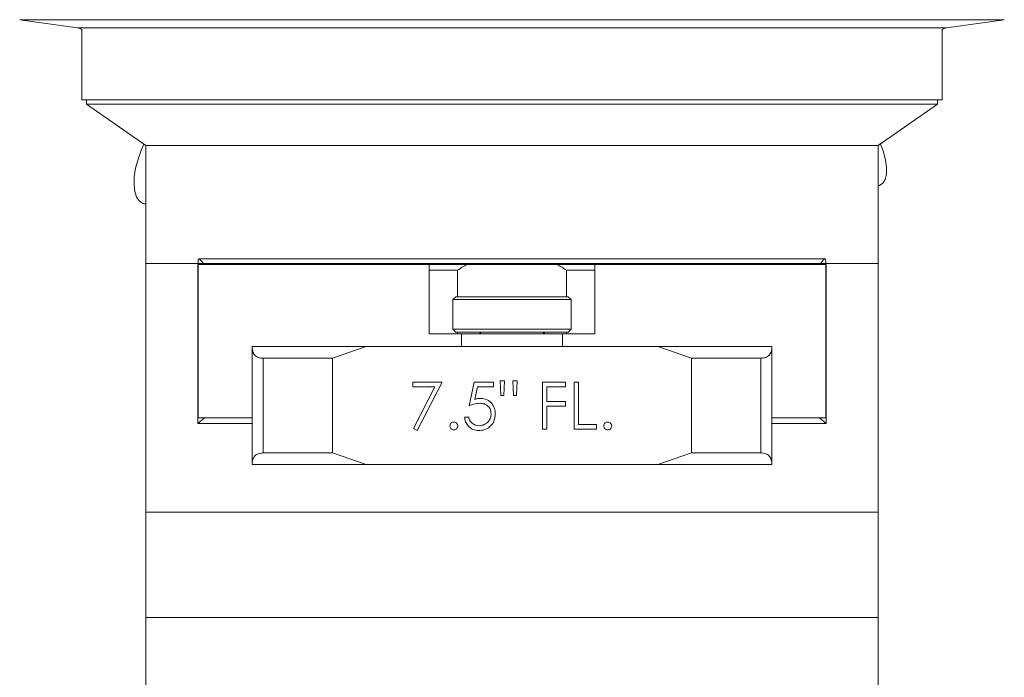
# Model space of a CAD drawing. Header units: inches. Extents: x -3.6 to 22.2, y -7.8 to 16.7.
# Tile 65 of 127: x 2.9 to 8.1, y 4.4 to 7.8. Entities that reach past the tile are written whole.
import ezdxf

# ---------------------------------------------------------------- set-up
doc = ezdxf.new("R2010")
doc.units = ezdxf.units.IN
doc.header["$MEASUREMENT"] = 0

msp = doc.modelspace()

# ---------------------------------------------------------------- linework, layer by layer
at = {"color": 7, "linetype": 'Continuous', "lineweight": 15}
for p, q in [((2.885, 7.841), (3.1911, 7.798)), ((7.7872, 7.798), (8.0933, 7.841)), ((3.2142, 7.7885), (3.2142, 7.4169)), ((7.7642, 7.4169), (7.7642, 7.7885)), ((3.2142, 7.4169), (7.7642, 7.4169)), ((3.2392, 7.4169), (3.2392, 7.3945)), ((7.7392, 7.3945), (7.7392, 7.4169)), ((3.2392, 7.3945), (3.5517, 7.1756)), ((5.4892, 7.3945), (3.2392, 7.3945)), ((7.7392, 7.3945), (5.4892, 7.3945)), ((7.4267, 7.1756), (7.7392, 7.3945)), ((3.5517, 7.1756), (3.5517, 6.5506)), ((7.4267, 7.1756), (3.5517, 7.1756)), ((3.5517, 7.1756), (5.4892, 7.1756)), ((5.4892, 7.1756), (7.4267, 7.1756)), ((7.4267, 6.5506), (7.4267, 7.1756)), ((7.4267, 6.9596), (7.4402, 6.9671)), ((3.5356, 6.869), (3.5517, 6.8626)), ((3.8361, 6.5756), (3.8576, 6.5506)), ((7.1422, 6.5756), (3.8361, 6.5756)), ((3.5517, 6.5506), (3.5517, 5.2336)), ((3.5517, 6.5506), (3.8267, 6.5506)), ((3.5517, 6.5506), (3.8284, 6.5506)), ((3.8267, 5.7036), (3.8267, 6.5506)), ((3.8284, 6.5545), (3.8284, 6.5506)), ((3.8317, 6.5506), (3.8284, 6.5545)), ((3.8284, 6.5506), (3.8317, 6.5506)), ((3.8297, 6.5456), (3.8297, 5.7336)), ((3.8297, 6.5456), (5.0517, 6.5456)), ((3.8576, 6.5506), (3.8333, 6.5506)), ((7.1208, 6.5506), (3.8576, 6.5506)), ((3.9267, 6.5506), (3.9267, 6.5456)), ((5.0517, 6.1776), (5.0517, 6.5456)), ((5.0517, 6.5456), (5.2517, 6.5456)), ((5.2016, 6.5146), (5.0517, 6.5146)), ((5.2016, 6.3746), (5.2016, 6.5146)), ((5.2517, 6.5456), (5.7267, 6.5456)), ((5.7267, 6.5456), (5.9267, 6.5456)), ((5.7768, 6.5146), (5.7768, 6.3746)), ((5.9267, 6.5146), (5.7768, 6.5146)), ((5.9267, 6.5456), (5.9267, 6.1776)), ((5.9267, 6.5456), (7.1487, 6.5456)), ((7.0517, 6.5456), (7.0517, 6.5506)), ((7.145, 6.5506), (7.1232, 6.5506)), ((7.1499, 6.5545), (7.1466, 6.5506)), ((7.1499, 6.5506), (7.1466, 6.5506)), ((7.1487, 6.5456), (7.1487, 5.7336)), ((7.1499, 6.5545), (7.1499, 6.5506)), ((7.1499, 6.5506), (7.4267, 6.5506)), ((7.1517, 6.5506), (7.4267, 6.5506)), ((7.1517, 6.5506), (7.1517, 5.7036)), ((7.4267, 5.2336), (7.4267, 6.5506)), ((5.1923, 6.3746), (5.1767, 6.359)), ((5.1767, 6.359), (5.1767, 6.2023)), ((5.4892, 6.359), (5.1767, 6.359)), ((5.1923, 6.3746), (5.4892, 6.3746)), ((5.4892, 6.3746), (5.786, 6.3746)), ((5.8017, 6.359), (5.4892, 6.359)), ((5.8017, 6.359), (5.786, 6.3746)), ((5.8017, 6.2023), (5.8017, 6.359)), ((5.1767, 6.2023), (5.1923, 6.1866)), ((5.1767, 6.2023), (5.4892, 6.2023)), ((5.4892, 6.2023), (5.8017, 6.2023)), ((5.786, 6.1866), (5.8017, 6.2023)), ((5.0517, 6.1776), (5.2228, 6.1776)), ((5.4892, 6.1866), (5.1923, 6.1866)), ((5.2016, 6.1776), (5.2016, 6.1866)), ((5.2228, 6.1776), (5.2228, 6.1106)), ((5.2228, 6.1776), (5.7555, 6.1776)), ((5.3165, 6.1776), (5.3257, 6.1866)), ((5.786, 6.1866), (5.4892, 6.1866)), ((5.6528, 6.1866), (5.662, 6.1776)), ((5.7555, 6.1776), (5.7555, 6.1106)), ((5.7555, 6.1776), (5.9267, 6.1776)), ((5.7768, 6.1866), (5.7768, 6.1776)), ((4.1142, 6.1055), (4.1142, 6.1106)), ((4.1142, 6.1106), (4.717, 6.1106)), ((4.1142, 5.4907), (4.1142, 6.1055)), ((4.717, 6.1106), (4.5392, 6.0486)), ((4.717, 6.1106), (6.2613, 6.1106)), ((6.4391, 6.0486), (6.2613, 6.1106)), ((6.2613, 6.1106), (6.8642, 6.1106)), ((6.8642, 6.1106), (6.8642, 6.1055)), ((6.8642, 6.1055), (6.8642, 5.4907)), ((4.1734, 6.0486), (4.1734, 5.5476)), ((4.5392, 6.0486), (4.1734, 6.0486)), ((4.5392, 6.0486), (4.5392, 5.5476)), ((6.805, 6.0486), (6.4391, 6.0486)), ((6.4391, 6.0486), (6.4391, 5.5476)), ((6.805, 5.5476), (6.805, 6.0486)), ((4.9651, 5.9226), (5.119, 5.9226)), ((4.9651, 5.897), (4.9651, 5.9226)), ((5.081, 5.897), (4.9651, 5.897)), ((4.9682, 5.6769), (5.081, 5.897)), ((5.119, 5.9226), (4.9876, 5.6662)), ((5.2632, 5.7976), (5.2888, 5.9226)), ((5.2888, 5.9226), (5.3914, 5.9226)), ((5.3064, 5.897), (5.2929, 5.8312)), ((5.3914, 5.897), (5.3064, 5.897)), ((5.3914, 5.9226), (5.3914, 5.897)), ((5.43, 5.8521), (5.4267, 5.9291)), ((5.4267, 5.9291), (5.4491, 5.9291)), ((5.4491, 5.9291), (5.4457, 5.8521)), ((5.4973, 5.8521), (5.494, 5.9291)), ((5.494, 5.9291), (5.5164, 5.9291)), ((5.5164, 5.9291), (5.5129, 5.8521)), ((5.651, 5.9226), (5.7728, 5.9226)), ((5.651, 5.6726), (5.651, 5.9226)), ((5.7728, 5.897), (5.6735, 5.897)), ((5.6735, 5.897), (5.6735, 5.8201)), ((5.7728, 5.9226), (5.7728, 5.897)), ((5.8177, 5.9226), (5.8401, 5.9226)), ((5.8177, 5.6726), (5.8177, 5.9226)), ((5.8401, 5.9226), (5.8401, 5.6983)), ((5.4457, 5.8521), (5.43, 5.8521)), ((5.5129, 5.8521), (5.4973, 5.8521)), ((5.6735, 5.8201), (5.7728, 5.8201)), ((5.7728, 5.7944), (5.6735, 5.7944)), ((5.6735, 5.7944), (5.6735, 5.6726)), ((5.7728, 5.8201), (5.7728, 5.7944)), ((3.8267, 5.7036), (3.8617, 5.7336)), ((4.1142, 5.7336), (3.8297, 5.7336)), ((5.2376, 5.7367), (5.26, 5.7367)), ((7.1487, 5.7336), (6.8642, 5.7336)), ((7.1166, 5.7336), (7.1517, 5.7036)), ((4.1142, 5.7036), (3.8267, 5.7036)), ((5.8401, 5.6983), (5.9363, 5.6983)), ((5.9363, 5.6983), (5.9363, 5.6726)), ((7.1517, 5.7036), (6.8642, 5.7036)), ((4.9876, 5.6662), (4.9682, 5.6769)), ((5.6735, 5.6726), (5.651, 5.6726)), ((5.9363, 5.6726), (5.8177, 5.6726)), ((4.1734, 5.5476), (4.5392, 5.5476)), ((4.5392, 5.5476), (4.717, 5.4856)), ((6.2613, 5.4856), (6.4391, 5.5476)), ((6.4391, 5.5476), (6.805, 5.5476)), ((4.1142, 5.4856), (4.1142, 5.4907)), ((4.717, 5.4856), (4.1142, 5.4856)), ((4.717, 5.4856), (6.2613, 5.4856)), ((6.8642, 5.4856), (6.2613, 5.4856)), ((6.8642, 5.4907), (6.8642, 5.4856)), ((3.5517, 5.2336), (3.5517, 4.6756)), ((3.5517, 5.2336), (7.4267, 5.2336)), ((3.5517, 5.2336), (5.4892, 5.2336)), ((5.4892, 5.2336), (7.4267, 5.2336)), ((7.4267, 4.6756), (7.4267, 5.2336)), ((3.5517, 4.6756), (3.5517, 2.7346)), ((3.5517, 4.6756), (5.4892, 4.6756)), ((5.4892, 4.6756), (7.4267, 4.6756)), ((7.4267, 2.7346), (7.4267, 4.6756))]:
    msp.add_line(p, q, dxfattribs=at)
at = {"color": 8, "linetype": 'Continuous', "lineweight": 15}
for p, q in [((5.8495, 7.841), (2.885, 7.841)), ((8.0933, 7.841), (5.8495, 7.841)), ((5.8071, 7.798), (3.1911, 7.798)), ((7.7872, 7.798), (5.8071, 7.798))]:
    msp.add_line(p, q, dxfattribs=at)
at = {"color": 7, "linetype": 'Continuous', "lineweight": 15, "flags": 128}
for points in [[(3.5109, 7.103), (3.5282, 7.1508), (3.5423, 7.1822)], [(7.4362, 7.1874), (7.4535, 7.1418), (7.4652, 7.0981), (7.4709, 7.0581), (7.4704, 7.0234), (7.4636, 6.9954), (7.4508, 6.9752), (7.4326, 6.9637), (7.4267, 6.9622)], [(3.5517, 6.8655), (3.538, 6.8681), (3.5186, 6.8802), (3.5037, 6.9013), (3.4939, 6.9308), (3.4897, 6.9672), (3.4912, 7.0093), (3.4984, 7.0551), (3.5109, 7.103)], [(7.1208, 6.5506), (7.1389, 6.5719), (7.1422, 6.5756)]]:
    msp.add_lwpolyline(points, dxfattribs=at)
at = {"color": 7, "linetype": 'Continuous', "lineweight": 15}
for centre, radius, start, end in [((3.1842, 7.7485), 0.05, 53.1301, 82.0009), ((7.7942, 7.7485), 0.05, 97.9991, 126.8699), ((5.4892, 6.1056), 0.5, 118.3576, 125.1149), ((5.4892, 6.1056), 0.5, 54.8851, 61.6424)]:
    msp.add_arc(centre, radius, start, end, dxfattribs=at)
for points, knots in [([(3.8361, 6.5756), (3.8356, 6.5756), (3.8344, 6.5754), (3.8326, 6.5736), (3.8306, 6.5698), (3.8288, 6.5633), (3.8286, 6.5578), (3.8284, 6.5545)], [0, 0, 0, 0, 0.101082, 0.241504, 0.417985, 0.65696, 1, 1, 1, 1]), ([(7.1499, 6.5545), (7.1498, 6.5569), (7.1497, 6.5619), (7.1483, 6.5683), (7.1463, 6.5728), (7.1443, 6.5752), (7.1429, 6.5755), (7.1422, 6.5756)], [0, 0, 0, 0, 0.251927, 0.525154, 0.721317, 0.860332, 1, 1, 1, 1]), ([(3.8317, 6.5506), (3.8338, 6.5506), (3.8382, 6.5506), (3.8451, 6.5506), (3.8509, 6.5506), (3.8551, 6.5506), (3.8567, 6.5506), (3.8576, 6.5506)], [0, 0, 0, 0, 0.2451068, 0.5205783, 0.7190427, 0.8591822, 1, 1, 1, 1]), ([(7.1208, 6.5506), (7.1213, 6.5506), (7.1227, 6.5506), (7.1261, 6.5506), (7.1313, 6.5506), (7.1387, 6.5506), (7.1437, 6.5506), (7.1466, 6.5506)], [0, 0, 0, 0, 0.098426, 0.239758, 0.417245, 0.657171, 1, 1, 1, 1]), ([(4.1142, 6.1055), (4.116, 6.0925), (4.1188, 6.0718), (4.1406, 6.0542), (4.1593, 6.049), (4.1708, 6.0487), (4.1734, 6.0486)], [0, 0, 0, 0, 0.449896, 0.709564, 0.934522, 1, 1, 1, 1]), ([(6.805, 6.0486), (6.8141, 6.0495), (6.8323, 6.0512), (6.8526, 6.0653), (6.8628, 6.0843), (6.8638, 6.0997), (6.8642, 6.1055)], [0, 0, 0, 0, 0.23821, 0.475406, 0.80299, 1, 1, 1, 1]), ([(5.2929, 5.8312), (5.2983, 5.8327), (5.308, 5.8354), (5.318, 5.8359), (5.3223, 5.8361)], [0, 0, 0, 0, 0.560064, 1, 1, 1, 1]), ([(5.3223, 5.8361), (5.3343, 5.8348), (5.3582, 5.8323), (5.3845, 5.8098), (5.3991, 5.7824), (5.4004, 5.7637), (5.401, 5.7543)], [0, 0, 0, 0, 0.279688, 0.559025, 0.779291, 1, 1, 1, 1]), ([(5.3183, 5.8105), (5.3077, 5.8094), (5.2888, 5.8074), (5.271, 5.8006), (5.2632, 5.7976)], [0, 0, 0, 0, 0.559416, 1, 1, 1, 1]), ([(5.3786, 5.7553), (5.3777, 5.7639), (5.3758, 5.7812), (5.359, 5.8), (5.3386, 5.8093), (5.3251, 5.8101), (5.3183, 5.8105)], [0, 0, 0, 0, 0.279537, 0.558617, 0.779047, 1, 1, 1, 1]), ([(5.3138, 5.6662), (5.3031, 5.6673), (5.2817, 5.6695), (5.2575, 5.6887), (5.2425, 5.712), (5.2392, 5.7285), (5.2376, 5.7367)], [0, 0, 0, 0, 0.279624, 0.55902, 0.779381, 1, 1, 1, 1]), ([(5.26, 5.7367), (5.2619, 5.7297), (5.2658, 5.7156), (5.2811, 5.7013), (5.2981, 5.6933), (5.3094, 5.6924), (5.3151, 5.6919)], [0, 0, 0, 0, 0.280052, 0.559167, 0.779583, 1, 1, 1, 1]), ([(5.401, 5.7543), (5.3996, 5.7414), (5.3966, 5.7154), (5.3742, 5.6853), (5.3445, 5.6686), (5.3241, 5.667), (5.3138, 5.6662)], [0, 0, 0, 0, 0.279864, 0.559271, 0.779423, 1, 1, 1, 1]), ([(5.3151, 5.6919), (5.3245, 5.693), (5.3432, 5.6952), (5.3641, 5.7123), (5.3768, 5.7332), (5.378, 5.7479), (5.3786, 5.7553)], [0, 0, 0, 0, 0.279617, 0.559357, 0.77956, 1, 1, 1, 1]), ([(5.1606, 5.6903), (5.161, 5.6933), (5.1617, 5.6995), (5.1674, 5.7063), (5.1742, 5.7105), (5.1791, 5.7109), (5.1815, 5.7111)], [0, 0, 0, 0, 0.279576, 0.559284, 0.779552, 1, 1, 1, 1]), ([(5.1815, 5.6694), (5.1784, 5.6698), (5.1723, 5.6706), (5.1655, 5.6762), (5.1613, 5.683), (5.1609, 5.6879), (5.1606, 5.6903)], [0, 0, 0, 0, 0.2795799, 0.5591417, 0.7795693, 1, 1, 1, 1]), ([(5.1815, 5.7111), (5.1846, 5.7108), (5.1907, 5.7101), (5.1975, 5.7043), (5.2017, 5.6975), (5.2021, 5.6927), (5.2023, 5.6903)], [0, 0, 0, 0, 0.2796012, 0.5592129, 0.7794775, 1, 1, 1, 1]), ([(5.2023, 5.6903), (5.2019, 5.6872), (5.2012, 5.6811), (5.1955, 5.6743), (5.1887, 5.6701), (5.1839, 5.6697), (5.1815, 5.6694)], [0, 0, 0, 0, 0.279469, 0.559358, 0.779675, 1, 1, 1, 1]), ([(5.9747, 5.6903), (5.9751, 5.6933), (5.9758, 5.6995), (5.9815, 5.7063), (5.9883, 5.7105), (5.9932, 5.7109), (5.9956, 5.7111)], [0, 0, 0, 0, 0.279576, 0.559284, 0.779553, 1, 1, 1, 1]), ([(5.9956, 5.6694), (5.9925, 5.6698), (5.9864, 5.6706), (5.9796, 5.6762), (5.9754, 5.683), (5.975, 5.6879), (5.9747, 5.6903)], [0, 0, 0, 0, 0.2795791, 0.5591412, 0.7795691, 1, 1, 1, 1]), ([(5.9956, 5.7111), (5.9987, 5.7108), (6.0048, 5.7101), (6.0116, 5.7043), (6.0158, 5.6975), (6.0162, 5.6927), (6.0164, 5.6903)], [0, 0, 0, 0, 0.279602, 0.559213, 0.779478, 1, 1, 1, 1]), ([(6.0164, 5.6903), (6.016, 5.6872), (6.0153, 5.6811), (6.0096, 5.6743), (6.0028, 5.6701), (5.998, 5.6697), (5.9956, 5.6694)], [0, 0, 0, 0, 0.279469, 0.559358, 0.779674, 1, 1, 1, 1]), ([(4.1734, 5.5476), (4.1642, 5.5468), (4.146, 5.5451), (4.1257, 5.531), (4.1155, 5.512), (4.1145, 5.4966), (4.1142, 5.4907)], [0, 0, 0, 0, 0.23821, 0.475407, 0.80299, 1, 1, 1, 1]), ([(6.8642, 5.4907), (6.8624, 5.5038), (6.8596, 5.5245), (6.8377, 5.5421), (6.819, 5.5473), (6.8075, 5.5476), (6.805, 5.5476)], [0, 0, 0, 0, 0.449896, 0.709564, 0.934522, 1, 1, 1, 1])]:
    msp.add_open_spline(points, degree=3, knots=knots, dxfattribs=at)

doc.saveas('drawing.dxf')
